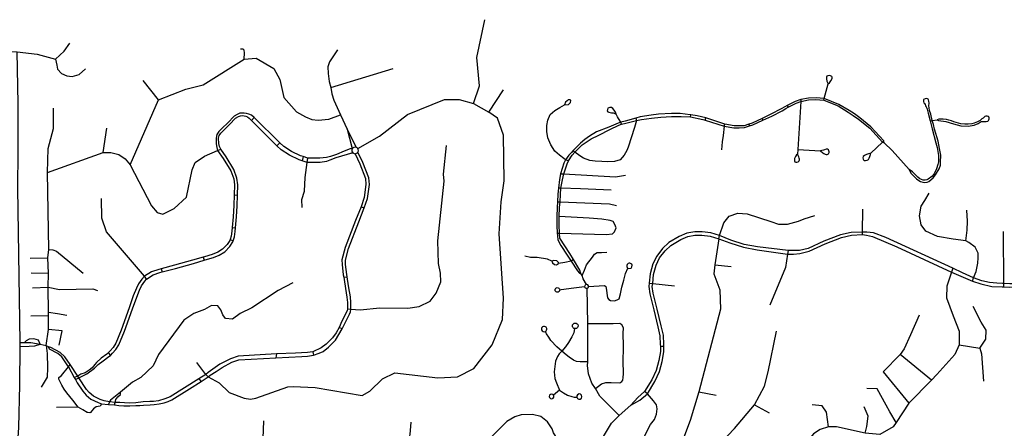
# Model space of a CAD drawing. Header units: millimetres. Extents: x 35 to 72953, y -43 to 70184.
# Tile 116 of 204: x 41073 to 44366, y 41944 to 43311. Entities that reach past the tile are written whole.
import ezdxf

# ---------------------------------------------------------------- set-up
doc = ezdxf.new("R2010")
doc.units = ezdxf.units.MM
doc.layers.add('roads_3', color=3, linetype='Continuous')

msp = doc.modelspace()

# ---------------------------------------------------------------- linework, layer by layer
at = {"layer": 'roads_3'}
for points in [[(42590.19, 43030.14), (42610.25, 43090.13), (42602, 43184.68), (42628.13, 43311.1)], [(40529.48, 43251.22), (40581.72, 43238.41), (40662.07, 43230.5), (40740.1, 43221.33), (40889.5, 43205.98), (41024.07, 43204.8), (41063.65, 43203.61), (41130.55, 43195.42), (41192.57, 43178.66), (41221.76, 43205.67), (41240.62, 43232.18)], [(41823.32, 43179.22), (41824.85, 43200), (41823.63, 43208.91), (41819.68, 43212.4), (41810.93, 43212.39)], [(42135.18, 43210.07), (42119.73, 43186.94), (42108.68, 43169.95), (42103.56, 43153.34), (42104.86, 43131.12), (42107.84, 43103.88), (42112.77, 43083.89), (42116.12, 43062.51), (42123.42, 43041.97), (42145.29, 42992.88), (42167.61, 42945.04)], [(41112.61, 40517.16), (41110.98, 40585.51), (41104.32, 40732.92), (41094.99, 41015.6), (41087.91, 41273.23), (41082.11, 41393.45), (41082.49, 41471.96), (41080.47, 41523.43), (41070.99, 41596.05), (41064.6, 41656.96), (41063.25, 41677.51), (41061.04, 41711.16), (41058.94, 41743.18), (41059.95, 41781), (41060.76, 41811.19), (41070.11, 41946.42), (41072.83, 42089.03), (41074.1, 42217.17), (41074.24, 42230.64), (41066.11, 42747.56), (41067.38, 42870.33), (41067.32, 43030.52), (41063.65, 43203.61)], [(41192.57, 43178.66), (41196.35, 43159.26), (41199.11, 43145.19), (41212.01, 43131.28), (41230.7, 43123.44), (41248.36, 43121.31), (41271.58, 43127.35), (41292.35, 43146.09)], [(41442.44, 42824.95), (41536.54, 43042.44), (41628.04, 43078.84), (41685.85, 43092.73), (41823.32, 43179.22), (41863.53, 43181.96), (41922.78, 43148.14), (41942.82, 43110.94), (41956.39, 43050.98), (41998.49, 43003.14), (42029.02, 42985.66), (42049.22, 42977.26), (42070.89, 42974.57), (42106.18, 42978.24), (42145.29, 42992.88)], [(42112.77, 43083.89), (42321.5, 43147.98)], [(43776.41, 43096.3), (43780.84, 43099.4), (43785.6, 43106.14), (43789.98, 43113.81), (43790.23, 43116.05), (43789.8, 43118.55), (43788.53, 43120.56), (43787.05, 43121.83), (43784.68, 43123.47), (43782.19, 43124.19), (43775.92, 43123.23), (43772.64, 43121.81), (43771.12, 43118.53), (43770.76, 43113.05), (43772.78, 43105.41), (43775.17, 43099.21), (43776.41, 43096.3)], [(41536.54, 43042.44), (41485.7, 43107.24)], [(43761.94, 43041.9), (43763.05, 43047.75), (43776.41, 43096.3)], [(42641.43, 43001.56), (42690.81, 43075.96)], [(43763.05, 43047.75), (43736.23, 43049.47), (43711.21, 43048.18), (43685.66, 43043.82)], [(43964.14, 42898.95), (43962.46, 42905.16), (43919.8, 42952.57), (43882.3, 42982.42), (43864.39, 42995.74), (43847.4, 43006.97), (43812.68, 43027.75), (43763.05, 43047.75)], [(44124.9, 42974.27), (44119.65, 42994.95), (44116.03, 43007.7), (44114.51, 43015.87), (44113.24, 43022.52), (44114.24, 43031.32), (44113.59, 43038.6), (44112.46, 43042.37), (44110.94, 43045.51), (44107.02, 43047.01), (44100.71, 43045.87), (44096.04, 43043.48), (44095.79, 43040.84), (44096.17, 43037.83), (44097.32, 43033.31), (44099.21, 43030.42), (44101.24, 43027.03), (44102.88, 43023.02), (44104.53, 43019.37), (44106.94, 43015.35), (44107.82, 43011.84), (44111, 42998.65), (44118.1, 42972.52)], [(41161, 42221.4), (41169.06, 42274.53), (41169.03, 42321.45), (41169.36, 42331.95), (41168.18, 42415.65), (41168.35, 42462.97), (41166.97, 42514.27), (41170.46, 42541.94), (41165.6, 42800.26), (41167.92, 42879.8), (41186.13, 42947.13), (41186.06, 43015.11)], [(42203.57, 42879.99), (42276.08, 42921.23), (42369.19, 42993.33), (42493.99, 43044.22), (42542.54, 43044.52), (42590.19, 43030.14), (42641.43, 43001.56)], [(42908.62, 42838.4), (42898.47, 42841.77), (42892.88, 42846.2), (42878.1, 42858.19), (42862.49, 42871.11), (42849.04, 42892.83), (42839.29, 42915.77), (42835.44, 42937.47), (42835.36, 42957.27), (42838.75, 42974.82), (42847.18, 42994.32), (42863.02, 43006.77), (42878.94, 43017.54), (42894.56, 43025.89)], [(42894.56, 43025.89), (42908.6, 43027.79), (42915.37, 43034.17), (42915.91, 43040.55), (42913.35, 43042.37), (42906.94, 43042.92), (42903.82, 43039.99), (42898.51, 43035.42), (42894.56, 43025.89)], [(43067.86, 42994.97), (43065.54, 43001.68), (43061.13, 43008.5), (43056.45, 43014.15), (43051.97, 43017.43), (43046.55, 43017.79), (43040.15, 43014.67), (43038.14, 43010.76), (43037.5, 43006.38), (43039.62, 43002.92), (43043.28, 43001.55), (43052.53, 42999.75), (43057.11, 42999.02), (43060.86, 42998.2), (43067.86, 42994.97)], [(43429.36, 42954.48), (43461.5, 42949.18), (43478.85, 42948.94), (43497.11, 42949.86), (43513.87, 42955.38), (43525.06, 42959.06), (43558.76, 42974.96), (43587.97, 42988.74), (43622.51, 43006.63), (43634.92, 43013.92), (43642.92, 43017.94), (43669.49, 43031.32), (43685.77, 43037.08)], [(43685.66, 43043.82), (43666.92, 43037.28), (43640.01, 43023.72), (43631.79, 43019.59), (43619.36, 43012.29), (43585.07, 42994.54), (43555.55, 42980.61), (43522.64, 42965.08), (43511.88, 42961.54), (43495.91, 42956.29), (43478.73, 42955.42), (43462.07, 42955.64), (43430.86, 42961.62)], [(43640.01, 43023.72), (43642.92, 43017.94)], [(43685.66, 43043.82), (43685.77, 43037.08), (43674.92, 42877.05), (43673.71, 42861.56), (43670.99, 42858.97), (43667.63, 42853.16), (43665.68, 42849.03), (43664.26, 42846.21), (43664.14, 42842.07), (43664.53, 42838.72), (43665.83, 42835.5), (43668.55, 42834.47), (43672.18, 42834.22), (43676.45, 42835.14), (43679.56, 42838.49), (43680.72, 42842.23), (43680.72, 42844.68), (43679.93, 42847.51), (43678.24, 42851.77), (43676.42, 42856.53), (43673.71, 42861.56)], [(43685.77, 43037.08), (43710.52, 43042.62), (43736.03, 43043.69), (43761.94, 43041.9)], [(43761.94, 43041.9), (43809.98, 43022.4), (43844.19, 43001.92), (43860.93, 42990.86), (43878.62, 42977.69), (43915.66, 42948.22), (43957.98, 42901.17), (43964.14, 42898.95)], [(41694.79, 42123.67), (41702.93, 42115.9), (41740.18, 42096.07), (41773.6, 42063.91), (41823.53, 42044.44), (41844.19, 42041.14), (41862.34, 42044.26), (41969.18, 42082.08), (41987.52, 42083.76), (42061.39, 42079.9), (42217.98, 42053.81), (42243.91, 42068.11), (42285.63, 42109.18), (42327.24, 42129.48), (42471.11, 42112.58), (42536.83, 42115.99), (42591.32, 42144.17), (42652.77, 42223.48), (42687.32, 42308.11), (42691.16, 42378.92), (42676.28, 42594.55), (42682.84, 42701.82), (42692.6, 42771.46), (42690.62, 42925.02), (42670.64, 42981.28), (42641.43, 43001.56)], [(41856.28, 42984.12), (41847.56, 42991.07), (41838.97, 42995.08), (41831.59, 42996.81), (41823.55, 42998.2), (41817.17, 42998.79), (41808.59, 42998.04), (41799.93, 42994.16), (41789.38, 42987.83), (41768.41, 42966.1), (41750.08, 42948.07), (41738.52, 42936.93), (41732, 42926.35), (41729.5, 42915.15), (41729.9, 42896.02), (41731.42, 42883.63), (41734.14, 42873.52)], [(41745.11, 42877.39), (41741.03, 42886.48), (41738.39, 42896.61), (41738.02, 42914.3), (41740, 42923.13), (41745.21, 42931.59), (41756.04, 42942.04), (41774.46, 42960.16), (41794.73, 42981.15), (41803.88, 42986.65), (41810.77, 42989.74), (41817.15, 42990.3), (41823.49, 42989.36), (41828.79, 42988.16), (41834.78, 42985.57), (41839.77, 42981.84), (41847.98, 42973.97)], [(41856.28, 42984.12), (41847.98, 42973.97)], [(42184.86, 42879.78), (42181.96, 42879.61), (42178.19, 42878.6), (42158.36, 42870.67), (42132.42, 42860.02), (42111.63, 42853.28), (42098.84, 42850.25), (42076.62, 42847.87), (42061.42, 42847.82), (42036.11, 42847.65), (42020.84, 42852.8), (42012.36, 42855.66), (41981.81, 42869.88), (41956.14, 42886.87), (41943.13, 42899.36), (41856.28, 42984.12)], [(43133.25, 42982.01), (43135.78, 42973.91), (43129.22, 42949.81), (43107.44, 42884.61), (43103.22, 42873.01), (43094.81, 42857.69), (43080.92, 42842.44), (43062.04, 42836.93), (43039.88, 42835.8), (43019.41, 42836.95), (42997.76, 42837.52), (42979.47, 42840.45), (42957.95, 42848.19), (42945.93, 42855.97), (42929.27, 42867.66), (42922.48, 42872.25)], [(43133.25, 42982.01), (43098.08, 42971.36), (43082.89, 42967.67), (43073.85, 42964.83), (43042.85, 42951.7), (43002.44, 42935.62), (42978.73, 42921.5), (42963.41, 42909.99), (42948.7, 42898.37), (42935.6, 42886.17), (42922.48, 42872.25)], [(43086.01, 42961.03), (43082.89, 42967.67), (43075.79, 42980.8), (43072.22, 42986.54), (43067.86, 42994.97)], [(43430.86, 42961.62), (43367.7, 42982.92), (43338.37, 42988.9), (43317.41, 42992.44), (43315.44, 42992.78), (43281.9, 42996.69), (43252.57, 42997.18), (43208.8, 42995.01), (43184.75, 42991.86), (43148.1, 42985.55), (43133.25, 42982.01)], [(43135.78, 42973.91), (43151.87, 42976.9), (43185.94, 42981.96), (43217.33, 42985.09), (43253.01, 42987.23), (43284.86, 42987.5), (43315.79, 42985.53), (43357.37, 42976.66), (43365.42, 42974.48), (43429.36, 42954.48)], [(43315.79, 42985.53), (43317.41, 42992.44)], [(43365.42, 42974.48), (43367.7, 42982.92)], [(43555.55, 42980.61), (43558.76, 42974.96)], [(44314.05, 42985.86), (44312.98, 42986.58), (44311.55, 42987.29), (44308.33, 42988.17), (44304.23, 42987.72), (44301.02, 42986.74), (44298.43, 42984.95), (44295.31, 42981.67), (44290.94, 42979.17), (44284.7, 42974.1), (44276.05, 42969.03), (44265.52, 42964.57), (44257.57, 42962.43), (44245.35, 42960.98), (44233.57, 42960.97), (44220.8, 42962.47), (44212.94, 42964.32), (44197.49, 42969.63), (44189.28, 42972.9), (44180.17, 42975.3), (44173.02, 42977.42), (44161.69, 42977.67), (44146.69, 42978.27), (44141.11, 42975.72)], [(44141.11, 42975.72), (44146.25, 42974.28), (44169.98, 42970.54), (44195.99, 42962.97), (44220.58, 42955.66), (44245.31, 42954.72), (44265.13, 42957.75), (44278.43, 42963.79), (44288.99, 42969.93), (44305.49, 42970.85), (44310.94, 42971.91), (44313, 42973.96), (44314.24, 42976.36), (44315.04, 42979.55), (44315.04, 42982.93), (44314.05, 42985.86)], [(41351.79, 42866.6), (41364.39, 42948.47)], [(42186.4, 42865.86), (42184.3, 42865.3), (42182.81, 42864.9), (42186.4, 42865.86), (42129.51, 42848.7), (42110.28, 42841.36), (42099.29, 42836.49), (42077.43, 42833.44), (42061.61, 42833.38), (42033.76, 42833.21), (42017.5, 42838.69), (42006.95, 42842.24), (41974.68, 42857.27), (41947.02, 42875.58), (41933.01, 42889.02), (41847.98, 42973.97)], [(42929.27, 42867.66), (42954.04, 42892.54), (42984.52, 42912.45), (43009.19, 42924.74), (43046.89, 42943.79), (43076.38, 42958.31), (43086.01, 42961.03), (43099.95, 42964.64), (43135.78, 42973.91)], [(43429.36, 42954.48), (43425.32, 42923.54), (43422.21, 42902.21), (43419.71, 42875.68)], [(43429.36, 42954.48), (43430.86, 42961.62)], [(43511.88, 42961.54), (43513.87, 42955.38)], [(44047.25, 42809.99), (44053.33, 42797.7), (44072.52, 42778.27), (44079.62, 42772.73), (44085.9, 42769.37), (44093, 42767.49), (44100.33, 42766.73), (44108, 42767.42), (44113.8, 42769.84), (44127.62, 42782.36), (44135.55, 42792.33), (44148.02, 42812.33), (44152.31, 42824.34), (44153.03, 42834.73), (44153.15, 42857.76), (44149.68, 42879.78), (44144.25, 42904.12), (44132.95, 42944.85), (44128.88, 42960.38), (44124.9, 42974.27)], [(44118.1, 42972.52), (44120.99, 42959), (44124.59, 42946.18), (44137.02, 42899.49), (44141.37, 42883.05), (44146.06, 42857.04), (44145.36, 42835.49), (44143.77, 42826.95), (44139.37, 42812.5), (44131.04, 42795.48), (44123.59, 42786.12), (44111.06, 42777.01), (44106.39, 42775.02), (44100.99, 42773.91), (44094.62, 42774.58), (44088.56, 42776.18), (44083.27, 42779.01), (44076.72, 42783.96), (44058.59, 42802.24), (44047.25, 42809.99)], [(44118.1, 42972.52), (44124.9, 42974.27), (44141.11, 42975.72)], [(42199.22, 42883.84), (42167.61, 42945.04)], [(42167.61, 42945.04), (42183.71, 42884.12), (42185.34, 42880.45)], [(41933.01, 42889.02), (41943.13, 42899.36)], [(42168.87, 42343.15), (42180.27, 42342.46), (42210.9, 42339.84), (42277.44, 42347.04), (42370.36, 42346.03), (42408.9, 42350.88), (42445.66, 42368.79), (42465.34, 42395.84), (42481.06, 42433.76), (42480.6, 42463.4), (42473.55, 42494.78), (42471.28, 42570.62), (42492.51, 42771.12), (42489.85, 42794.22), (42500.25, 42890.12)], [(42191.37, 42863.08), (42195.02, 42862.75), (42199.21, 42863.89), (42202.01, 42865.87), (42203.64, 42867.84), (42205.28, 42872.16), (42205.07, 42876.61), (42203.57, 42879.99), (42201.51, 42882.32), (42199.22, 42883.84), (42194.87, 42884.99), (42189.78, 42883.94), (42186.21, 42881.68), (42185.34, 42880.45), (42184.86, 42879.78), (42184.15, 42878.81), (42183.2, 42875.98), (42183.07, 42872.63), (42184.28, 42868.68), (42186.4, 42865.86), (42191.37, 42863.08)], [(43962.46, 42905.16), (43957.98, 42901.17), (43919.12, 42864.9)], [(43964.14, 42898.95), (43990.6, 42873.86), (44047.25, 42809.99)], [(41165.6, 42800.26), (41351.79, 42866.6), (41377.57, 42866.33), (41403.72, 42860), (41424.92, 42845.11), (41442.44, 42824.95), (41512.98, 42688.27), (41532.24, 42666.33), (41551.3, 42660.49), (41589.54, 42678.9), (41630.02, 42717.69), (41649.34, 42809.04), (41659.39, 42833.16), (41690.91, 42853.9), (41734.14, 42873.52), (41745.11, 42877.39)], [(41734.14, 42873.52), (41753.46, 42846.68), (41778.63, 42805.34), (41788.56, 42778.41), (41791.47, 42758.5), (41789.73, 42724.69), (41788.58, 42689), (41787.02, 42651.63), (41783.72, 42615.34), (41782.67, 42603.78), (41779.93, 42586.64), (41776.24, 42575.28), (41775.39, 42572.71), (41766.44, 42558.58), (41751.43, 42543.2), (41735.22, 42532.99), (41716.83, 42525.55), (41690.31, 42517.75), (41685.79, 42516.45), (41650.47, 42506.3), (41590.54, 42489.47), (41545.57, 42477.66), (41537.53, 42475.55), (41513.79, 42467.22), (41489.8, 42453.04)], [(41497.04, 42443.34), (41518.45, 42457.23), (41540.77, 42465.07), (41548.91, 42467.21), (41593.44, 42478.89), (41653.51, 42495.77), (41689.82, 42506.21), (41693.39, 42507.23), (41720.48, 42515.2), (41740.26, 42523.21), (41758.42, 42534.64), (41775.13, 42551.77), (41785.44, 42568.03), (41786.54, 42571.4), (41790.67, 42584.08), (41793.6, 42602.43), (41794.73, 42614.91), (41798.01, 42650.92), (41799.57, 42688.59), (41800.73, 42724.21), (41802.51, 42759.01), (41799.29, 42781.12), (41788.6, 42810.12), (41762.67, 42852.69), (41745.11, 42877.39)], [(42017.01, 42682.2), (42016.54, 42709.21), (42025.7, 42737.12), (42027.12, 42783.23), (42033.76, 42833.21), (42036.11, 42847.65)], [(42020.84, 42852.8), (42017.5, 42838.69)], [(42195.02, 42862.75), (42209.78, 42828.61), (42229.37, 42779.64), (42230.65, 42759.51), (42224.48, 42715.79), (42214.26, 42685.38), (42195.9, 42639.36), (42161.42, 42548.43), (42150.35, 42507.22), (42150.96, 42491.38), (42154.94, 42456.98), (42156.39, 42449.06), (42157.78, 42441.45), (42161.95, 42411.91), (42167.24, 42382.74), (42168.58, 42364.61), (42168.87, 42343.15)], [(42180.27, 42342.46), (42180.08, 42365.1), (42178.68, 42384.19), (42173.31, 42413.73), (42169.14, 42443.27), (42167.79, 42450.67), (42166.33, 42458.65), (42162.44, 42492.26), (42161.91, 42505.92), (42172.39, 42544.92), (42206.62, 42635.21), (42225.07, 42681.44), (42235.72, 42713.17), (42242.21, 42759.07), (42240.74, 42782.19), (42220.19, 42833.53), (42203.64, 42867.84)], [(42922.48, 42872.25), (42918.2, 42866.85), (42909.67, 42858.07), (42898.47, 42841.77), (42893.1, 42831.08), (42881.42, 42795.76), (42877.65, 42776.76), (42874.36, 42747.45), (42872.76, 42726.92), (42871.79, 42702.06), (42870.25, 42682.76), (42868.93, 42652.13), (42869.13, 42622.91), (42870.15, 42596.33)], [(42878.14, 42596.88), (42877.44, 42623.05), (42877.25, 42651.96), (42878.55, 42682.18), (42880.09, 42701.5), (42881.06, 42726.36), (42882.77, 42747.22), (42888.24, 42774.65), (42892.27, 42794.82), (42903.97, 42828.32), (42908.62, 42838.4), (42920.55, 42858.08), (42929.27, 42867.66)], [(43674.92, 42877.05), (43751.2, 42871.77)], [(43751.2, 42871.77), (43759.18, 42865.5), (43762.81, 42863.45), (43766.7, 42861.64), (43770.32, 42860.36), (43773.96, 42860.5), (43777.71, 42861.91), (43779.51, 42863.98), (43780.42, 42867.08), (43780.42, 42869.01), (43779.12, 42872.36), (43777.95, 42875.06), (43775, 42877.64), (43772.49, 42877.93), (43770.17, 42877.63), (43764.36, 42875.79), (43760.86, 42874.78), (43755.54, 42872.85), (43751.2, 42871.77)], [(43919.12, 42864.9), (43911.79, 42862.73), (43904.47, 42860.23), (43898.23, 42856.67), (43893.6, 42852.93), (43892.71, 42849.02), (43893.43, 42844.58), (43894.86, 42841.92), (43896.82, 42839.61), (43901.82, 42839.79), (43907.36, 42840.68), (43911.46, 42843.36), (43913.59, 42847.63), (43916.09, 42853.31), (43918.05, 42859.71), (43919.12, 42864.9)], [(42881.42, 42795.76), (42892.27, 42794.82), (43065.16, 42785.79), (43098.66, 42790.48)], [(41789.73, 42724.69), (41800.73, 42724.21)], [(43051.21, 42740.08), (42947.99, 42744.83), (42882.77, 42747.22), (42874.36, 42747.45)], [(44259.22, 42436.41), (44262.95, 42447.61), (44271.58, 42467.99), (44277.53, 42496.86), (44278.75, 42514.73), (44278, 42529.53), (44268.66, 42550.41), (44247.77, 42565.83), (44237.59, 42570.6), (44194.84, 42576.14), (44142.98, 42585.89), (44103.67, 42603.03), (44087.62, 42624.82), (44082.45, 42654.31), (44088.12, 42686.72), (44100.58, 42705.85), (44115.17, 42730.82)], [(41497.04, 42443.34), (41489.8, 42453.04), (41362.38, 42601.23), (41347.08, 42646.81), (41346.7, 42712.45)], [(42214.26, 42685.38), (42225.07, 42681.44)], [(42871.79, 42702.06), (42880.09, 42701.5), (43045.62, 42694.54), (43068.75, 42689.72)], [(42870.15, 42596.33), (42878.14, 42596.88), (43033.83, 42592.58), (43055.13, 42594.93), (43062.35, 42600.98), (43067.2, 42614.82), (43063.72, 42625.44), (43057.29, 42635.59), (43047.24, 42639.54), (43020.09, 42643.26), (42977.25, 42647), (42877.25, 42651.96)], [(43411.2, 42577.35), (43413.73, 42588.53), (43428.08, 42631.17), (43445.65, 42653.25), (43474.61, 42663.68), (43505.54, 42661.33), (43584.74, 42635.78), (43611.2, 42626.89), (43640.26, 42626.65), (43677.16, 42637.13), (43696.39, 42644.85), (43732.14, 42656.19)], [(43891.32, 42591.72), (43891.47, 42600.52), (43892.72, 42676.62)], [(44237.59, 42570.6), (44241.9, 42606.76), (44242.8, 42636.7), (44240.49, 42673.6)], [(41783.72, 42615.34), (41794.73, 42614.91)], [(42870.15, 42596.33), (42871.36, 42588.14), (42872.62, 42574.66), (42882.5, 42555.04), (42904.15, 42523.08), (42917.45, 42503.33)], [(42924.83, 42509.15), (42912.7, 42528.87), (42879.67, 42579.49), (42878.14, 42596.88)], [(43413.73, 42588.53), (43384.4, 42598.19), (43355.54, 42601.55), (43331.1, 42600.86), (43304.48, 42597.21), (43278.2, 42585.61), (43243.31, 42564.97), (43222.58, 42545.25), (43203.36, 42520.13), (43190.3, 42494.02), (43180.87, 42460.71), (43178.34, 42429.06), (43177.04, 42417.74), (43180.21, 42394.07), (43193.47, 42339.9), (43206.96, 42283.75), (43214.19, 42253.37), (43215.32, 42224.05), (43215.53, 42216.95), (43216.01, 42200.22), (43210.41, 42170.26), (43201.57, 42137.61), (43186.93, 42106.19), (43162.96, 42066.51)], [(43172.38, 42058.79), (43197.13, 42100.88), (43212.43, 42133.68), (43221.65, 42167.72), (43227.55, 42199.32), (43227.04, 42217.08), (43226.82, 42224.68), (43225.64, 42254.92), (43218.15, 42286.4), (43204.66, 42342.58), (43191.54, 42396.19), (43188.64, 42417.84), (43189.79, 42427.96), (43192.25, 42458.69), (43201.09, 42489.89), (43213.17, 42514.06), (43231.18, 42537.6), (43250.31, 42555.79), (43283.49, 42575.42), (43307.38, 42585.97), (43331.11, 42589.92), (43354.74, 42589.98), (43381.85, 42586.7), (43411.2, 42577.35)], [(43643.2, 42538.81), (43540.78, 42550.5), (43495.55, 42559.1), (43450.88, 42573.01), (43413.73, 42588.53)], [(43640.81, 42526.61), (43661.07, 42526.87), (43681.84, 42529.12), (43713.26, 42536.49), (43766.24, 42561.2), (43821.19, 42582.56), (43854.6, 42589.62), (43891.32, 42591.72)], [(43891.47, 42600.52), (43853.34, 42599.02), (43818.46, 42591.65), (43762.49, 42569.9), (43710.11, 42545.47), (43680.44, 42538.52), (43660.68, 42538.19), (43643.2, 42538.81)], [(43891.32, 42591.72), (43904.88, 42589.84), (43925.26, 42585.89), (44006.16, 42551.47), (44189.67, 42466.24)], [(44193.41, 42479.83), (43970.13, 42582.09), (43928.91, 42597.35), (43906.32, 42600.42), (43891.47, 42600.52)], [(44362.19, 42602.5), (44363.49, 42428.35), (44363.57, 42417.37)], [(41776.24, 42575.28), (41786.54, 42571.4)], [(43411.2, 42577.35), (43397.18, 42490.33), (43393.81, 42461.02), (43414.65, 42407.55), (43417.13, 42342.1), (43344.05, 42065.9), (43314.94, 41969.86), (43276.46, 41866.35)], [(43411.2, 42577.35), (43447.82, 42564.04), (43493.24, 42549.91), (43539.2, 42541.16), (43640.81, 42526.61)], [(41170.46, 42541.94), (41183.76, 42541.07), (41195.3, 42536.58), (41285.15, 42463.01)], [(42852.51, 42502.99), (42837.64, 42510.09), (42803.61, 42515.5), (42781.04, 42515.58), (42762.56, 42519.41)], [(42954.51, 42455.35), (42961.81, 42472.51), (42968.5, 42491.15), (42988.79, 42516.58), (42995.19, 42526.8), (43004.39, 42532.47), (43019.12, 42531.78), (43036.52, 42533.18)], [(43643.2, 42538.81), (43640.81, 42526.61), (43633.66, 42481.37), (43581.58, 42355.62)], [(41107.67, 42513.11), (41166.97, 42514.27)], [(41685.79, 42516.45), (41689.82, 42506.21)], [(42875.26, 42495.25), (42874.41, 42498.49), (42869.68, 42504.3), (42858.68, 42505.72), (42852.51, 42502.99)], [(42852.51, 42502.99), (42855.11, 42497.51), (42861.41, 42491.87), (42868.51, 42490.59), (42875.26, 42495.25)], [(42924.83, 42509.15), (42917.45, 42503.33), (42896.44, 42498.24), (42875.26, 42495.25)], [(42917.45, 42503.33), (42938.54, 42470.35), (42945.41, 42463.27), (42949.39, 42461.24)], [(42949.39, 42461.24), (42946.42, 42473.25), (42924.83, 42509.15)], [(43106.7, 42479.83), (43109.99, 42478.32), (43117.81, 42480.07), (43120.55, 42483.67), (43120.99, 42489.36), (43119.58, 42492.46), (43115.99, 42495.45), (43113.43, 42496.22), (43110.84, 42496.23), (43107.5, 42495.09), (43104.38, 42492.11), (43103.05, 42488.67), (43103.15, 42485.19), (43104.39, 42482.26), (43106.7, 42479.83)], [(43397.18, 42490.33), (43452.28, 42485.65)], [(41111, 42464.03), (41168.35, 42462.97)], [(41489.8, 42453.04), (41481.15, 42442.91), (41469.85, 42426.73), (41463.55, 42412.64), (41452.66, 42386.79), (41439.23, 42347.26), (41412.36, 42272.23), (41394.2, 42228.18), (41385, 42213.73), (41375.52, 42202.5), (41368.15, 42196.28), (41363.93, 42192.22), (41344.84, 42178.16), (41329.67, 42164.4), (41323.37, 42157.12), (41314.91, 42146.63), (41304.96, 42138.04), (41291.4, 42129.86), (41277.33, 42124.65), (41267.32, 42118.59)], [(41545.57, 42477.66), (41548.91, 42467.21)], [(42954.51, 42455.35), (42949.39, 42461.24)], [(42968.13, 42425.03), (42957.85, 42444.21), (42954.51, 42455.35)], [(43028.93, 42421.73), (43032.97, 42418.07), (43035.17, 42406.35), (43036.44, 42395.97), (43038.63, 42380.85), (43043.43, 42375.18), (43048.88, 42371.07), (43061.7, 42370.44), (43071.15, 42373.8), (43077.62, 42377.55), (43082.13, 42393.66), (43086.25, 42416.26), (43093.16, 42439.08), (43098.96, 42461.58), (43106.7, 42479.83)], [(44193.41, 42479.83), (44189.67, 42466.24), (44173.47, 42419.59), (44172.65, 42379.84), (44194.62, 42319.82), (44215.13, 42268.37), (44215.12, 42222.65), (44200.34, 42190.22), (44140.57, 42123.66), (44121.94, 42104.67), (44046.99, 42027.39), (44004.13, 41962.7), (43994.53, 41948.2), (43949.7, 41923.15), (43900.28, 41927.86), (43804.99, 41948.82), (43777.58, 41948.39), (43750.35, 41940.14), (43727.83, 41925.31), (43706.44, 41898.75), (43692.72, 41867.42), (43684.07, 41828.93), (43668.98, 41780.57), (43653.77, 41740.03)], [(44189.67, 42466.24), (44259.22, 42436.41)], [(44262.95, 42447.61), (44226.05, 42464.32), (44193.41, 42479.83)], [(41270.92, 42112.92), (41297.38, 42125.9), (41323.24, 42145.4), (41335.09, 42156.72), (41351.5, 42169.43), (41370.89, 42183.72), (41376.07, 42187.78), (41383.43, 42194.85), (41393.91, 42207.24), (41404.02, 42223.14), (41422.64, 42268.3), (41449.58, 42343.52), (41463.94, 42382.99), (41473.34, 42406), (41480.38, 42420.07), (41491.17, 42435.93), (41497.04, 42443.34)], [(41986.35, 42430.05), (41937.45, 42404.73), (41849.56, 42346.69), (41809.94, 42327.54), (41783.96, 42308.41), (41760.41, 42311.47), (41752.34, 42323.17), (41744.9, 42340.42), (41735.6, 42353.35), (41714.53, 42354.56), (41690.39, 42340.98), (41654.48, 42327.99), (41621.69, 42305.77), (41536.33, 42190.42), (41519.18, 42152.92), (41477.21, 42114.17), (41449.94, 42097.79), (41409.7, 42065.14), (41376.71, 42038.37), (41372.49, 42032.43)], [(42156.39, 42449.06), (42167.79, 42450.67)], [(42970.11, 42424.94), (42968.13, 42425.03), (42965.63, 42424.23), (42964.27, 42423.22), (42962.76, 42420.98), (42962.3, 42418.02), (42963.08, 42415.4), (42964.19, 42413.93), (42966.97, 42412.27), (42970.43, 42412.2), (42973.95, 42414.43), (42974.67, 42415.52), (42975.41, 42418.41), (42974.97, 42420.88), (42973.2, 42423.42), (42972.12, 42424.19), (42970.11, 42424.94)], [(42975.41, 42418.41), (43028.93, 42421.73)], [(43178.34, 42429.06), (43189.79, 42427.96), (43262.53, 42420.1)], [(44259.22, 42436.41), (44287.28, 42426.7), (44323.7, 42418.38), (44359.2, 42417.57), (44363.57, 42417.37), (44384.23, 42416.48), (44467.16, 42416.67), (44506.8, 42417.5), (44557.61, 42415.19)], [(44557.61, 42415.19), (44536.07, 42421.98), (44513.93, 42425.5), (44467.27, 42427.62), (44384.45, 42427.43), (44363.49, 42428.35), (44359.55, 42428.51), (44341.28, 42429.54), (44316.67, 42431.78), (44290.33, 42437.25), (44262.95, 42447.61)], [(41115.87, 42414.29), (41168.18, 42415.65), (41206.03, 42408.7), (41317.3, 42410.38), (41332.25, 42404.75)], [(42878.77, 42407.41), (42878.58, 42405.14), (42878.13, 42403.82), (42876.8, 42401.79), (42873.83, 42399.76), (42869.52, 42399.4), (42866.57, 42400.68), (42864.95, 42402.24), (42863.89, 42404.11), (42863.42, 42405.84), (42863.37, 42407.52), (42863.65, 42409.03), (42864.21, 42410.46), (42865.4, 42412.15), (42867.92, 42413.95), (42870.78, 42414.61), (42873.96, 42414.06), (42876.1, 42412.75), (42878, 42410.31), (42878.77, 42407.41)], [(42878.77, 42407.41), (42883.93, 42407.69), (42926.44, 42414.02), (42962.3, 42418.02)], [(43077.61, 41986.85), (43048.75, 42015.1), (43013.46, 42051.64), (42998.86, 42076.49), (42985.89, 42094.84), (42974.87, 42126.18), (42972.26, 42153.37), (42972.95, 42166.17), (42973.14, 42262.93), (42973.32, 42293.81), (42970.43, 42412.2)], [(41109.83, 42320.34), (41169.03, 42321.45)], [(41169.36, 42331.95), (41198.88, 42327.83), (41229.78, 42322.42)], [(42168.87, 42343.15), (42167.46, 42336.34), (42150.56, 42302.14), (42141.61, 42281.29)], [(42151.59, 42276.82), (42168.35, 42310.05), (42175.31, 42325.33), (42179.01, 42333.94), (42180.27, 42342.46)], [(44081.09, 42322.67), (44051.82, 42256.55), (44030.8, 42209.55), (44017.44, 42190.89), (43961.12, 42132.75)], [(44215.12, 42222.65), (44284.06, 42212.32), (44304.38, 42242.46), (44304.78, 42272.12), (44288.66, 42299.2), (44261.57, 42351.63)], [(42928.62, 42277.41), (42926.51, 42278.16), (42924.12, 42279.87), (42922.63, 42281.73), (42921.75, 42283.62), (42921.26, 42286.88), (42922.11, 42290.55), (42924.64, 42293.87), (42927.17, 42295.4), (42930.5, 42296.09), (42933.76, 42295.62), (42937.29, 42293.52), (42939.34, 42290.72), (42940.27, 42287.06), (42939.86, 42283.84), (42938.85, 42281.63), (42937.29, 42279.74), (42935.22, 42278.27), (42932.91, 42277.42), (42928.62, 42277.41)], [(42998.86, 42076.49), (43018.19, 42092.46), (43032.95, 42097.37), (43051.16, 42097.36), (43079.53, 42096.09), (43087.12, 42100.23), (43090.06, 42104.87), (43091.27, 42113.7), (43092.2, 42126.12), (43090.77, 42169.3), (43091.28, 42182.6), (43091.91, 42198.73), (43091.88, 42234.17), (43091.55, 42246.26), (43091.33, 42260.76), (43092.06, 42280.2), (43086.94, 42289.79), (43079.68, 42294.17), (43057.58, 42293.42), (42973.32, 42293.81)], [(41204.95, 42221.5), (41214.31, 42269.91), (41169.06, 42274.53)], [(42141.61, 42281.29), (42131.51, 42263.53), (42118.64, 42246.98), (42097.27, 42225.14), (42080.66, 42212.51), (42052.85, 42200.04)], [(42055.81, 42188.89), (42073.7, 42195.44), (42087.37, 42201.31), (42105.92, 42215.43), (42128.46, 42238.47), (42139.91, 42258.16), (42151.59, 42276.82)], [(42151.59, 42276.82), (42141.61, 42281.29)], [(42831.09, 42268.13), (42833.19, 42269.74), (42834.6, 42271.61), (42835.69, 42274.97), (42835.54, 42277.99), (42833.76, 42281.64), (42831.29, 42283.78), (42827.91, 42284.94), (42824.66, 42284.79), (42821.31, 42283.26), (42818.96, 42280.7), (42817.74, 42277.31), (42818.2, 42272.9), (42820.02, 42269.92), (42823.81, 42267.48), (42827.76, 42267.07), (42831.09, 42268.13)], [(42972.95, 42166.17), (42947.58, 42166.29), (42934.93, 42167.73), (42924.86, 42171.91), (42910.75, 42181.56), (42900.48, 42190.12), (42885.41, 42201.79), (42868.94, 42215.96), (42848.89, 42237.87), (42842.16, 42249.11), (42834.91, 42259.35), (42831.09, 42268.13)], [(42928.62, 42277.41), (42925.99, 42263.46), (42919.09, 42249.61), (42908.25, 42231.02), (42897.81, 42216.6), (42885.41, 42201.79), (42877.07, 42192.86), (42871.69, 42183.57), (42867.83, 42176.24), (42865, 42167.94), (42860.09, 42132.38), (42863.06, 42109.96), (42867.96, 42095.61), (42877.81, 42071.59), (42891.18, 42062), (42904.62, 42054.91), (42919.56, 42050.04), (42926.75, 42048.51), (42935.87, 42047.57)], [(43347.27, 41635.49), (43345.92, 41642.77), (43345.46, 41701.98), (43342.57, 41748.04), (43345.9, 41767.94), (43367.48, 41818.94), (43390.47, 41862.42), (43417.63, 41895.39), (43463.52, 41943.43), (43530.05, 42021.89), (43564.21, 42084.23), (43576.55, 42133.04), (43603.7, 42268.81)], [(41074.1, 42217.17), (41103.95, 42218.62), (41122.69, 42220.23), (41141.43, 42225.02)], [(41074.24, 42230.64), (41088.24, 42230.73), (41109.74, 42230.87), (41141.43, 42225.02), (41161, 42221.4)], [(41141.43, 42225.02), (41135, 42238.37), (41119.99, 42243.15), (41104.1, 42242.42), (41094.11, 42236.37), (41088.24, 42230.73)], [(41161, 42221.4), (41164.83, 42194.17), (41165.41, 42146.46), (41164.28, 42114.61), (41144.09, 42081.89)], [(41161, 42221.4), (41168.78, 42215.91)], [(41235.64, 42149.39), (41213.53, 42183.25), (41199.8, 42194.08), (41172.09, 42208.62), (41168.78, 42215.91)], [(41241.59, 42157.07), (41223.71, 42183.1), (41208.06, 42197.86), (41176.64, 42214.41), (41168.78, 42215.91)], [(41368.15, 42196.28), (41376.07, 42187.78)], [(41931.33, 42192.41), (41803.69, 42184.66), (41777.49, 42176.62), (41742.52, 42157.94), (41703.32, 42130.23), (41694.79, 42123.67)], [(41931.33, 42192.41), (41929.46, 42179.7)], [(41929.46, 42179.7), (42015.75, 42184.5), (42035, 42184.87), (42055.81, 42188.89)], [(42052.85, 42200.04), (42035.51, 42197.17), (41994.68, 42195.72), (41931.33, 42192.41)], [(42052.85, 42200.04), (42055.81, 42188.89)], [(43227.04, 42217.08), (43215.53, 42216.95)], [(44121.94, 42104.67), (44017.44, 42190.89)], [(44284.06, 42212.32), (44289.74, 42193.15), (44296.34, 42101.69)], [(41235.64, 42149.39), (41241.59, 42157.07)], [(41267.32, 42118.59), (41241.59, 42157.07)], [(41694.79, 42123.67), (41664.94, 42163.73)], [(41702.93, 42115.9), (41710.2, 42121.45), (41729.76, 42133.93), (41749.43, 42147.39), (41782.14, 42165.54), (41805.86, 42172.82), (41929.46, 42179.7)], [(41346.56, 42025.51), (41341.55, 42017.56), (41328, 42015.54), (41319.76, 42009.33), (41314.09, 42002.5), (41309.61, 41996.93), (41307.15, 41995.29), (41300.91, 41996.47), (41298.24, 41996.79), (41283.32, 42005.84), (41268.31, 42015.03), (41250.45, 42038.15), (41229.97, 42061.99), (41221.04, 42075.17), (41213.5, 42087.76), (41203.03, 42107.91), (41203.95, 42113.26), (41211.85, 42120.11), (41235.64, 42149.39)], [(41235.64, 42149.39), (41255.06, 42113.6), (41259, 42107.24)], [(41694.79, 42123.67), (41672.14, 42109.54), (41575.88, 42049.55), (41558.07, 42042.46), (41536.45, 42035.98), (41519.74, 42033.39), (41507.44, 42033.12), (41486.08, 42031.95), (41460.87, 42029.54), (41440.41, 42028.22), (41422.79, 42029.12), (41407.89, 42029.74), (41400.32, 42029.97), (41392.34, 42030.41)], [(43961.12, 42132.75), (44046.99, 42027.39)], [(41267.32, 42118.59), (41255.06, 42113.6)], [(41259, 42107.24), (41270.92, 42112.92)], [(41259, 42107.24), (41264.37, 42096.28), (41283.79, 42068.48), (41295.2, 42054.73), (41310.3, 42041.3), (41335.35, 42029.8), (41340.25, 42027.73), (41346.56, 42025.51), (41370.03, 42023.9)], [(41270.92, 42112.92), (41267.32, 42118.59)], [(41372.49, 42032.43), (41354.63, 42035.47), (41341.9, 42039.97), (41319.48, 42051.66), (41304.66, 42063.9), (41296.09, 42073.76), (41270.92, 42112.92)], [(41389.67, 42022.02), (41404.41, 42020), (41420.73, 42018.78), (41440.4, 42019.28), (41461.44, 42019.6), (41474.52, 42020), (41487.2, 42021.42), (41508.45, 42022.64), (41522.01, 42023.12), (41539.26, 42025.49), (41555.28, 42029.25), (41569.47, 42033.14), (41581.61, 42038.69), (41640.02, 42075.37), (41679.3, 42100.68), (41702.93, 42115.9)], [(41672.14, 42109.54), (41679.3, 42100.68)], [(41392.34, 42030.41), (41394.42, 42040.07), (41400.45, 42049.01), (41410.15, 42057.04), (41409.7, 42065.14)], [(42857.83, 42054.91), (42855.98, 42056.74), (42851.14, 42058.19), (42847.83, 42057.35), (42844.9, 42054.79), (42843.51, 42050.71), (42844.53, 42046.45), (42847.99, 42043.25), (42853.05, 42042.66), (42857.08, 42044.88), (42858.82, 42047.64), (42859.23, 42051.41), (42857.83, 42054.91)], [(42877.81, 42071.59), (42857.83, 42054.91)], [(42935.87, 42047.57), (42938.33, 42043.61), (42942.73, 42041.41), (42947.35, 42041.79), (42951.21, 42044.56), (42953.11, 42049.17), (42951.87, 42054.6), (42948.83, 42057.59), (42944.02, 42058.81), (42938.09, 42056.23), (42935.83, 42052.41), (42935.56, 42050.98), (42935.87, 42047.57)], [(43162.96, 42066.51), (43140.58, 42046.74), (43116.63, 42020.79)], [(43116.63, 42020.79), (43146.91, 42038.38), (43172.38, 42058.79)], [(43145.95, 41881.2), (43162.87, 41916.55), (43175.89, 41944.14), (43182.62, 41956.23), (43195.8, 41973.24), (43202.41, 41991.16), (43204.57, 42008.9), (43202.58, 42022.84), (43192.23, 42035.84), (43172.38, 42058.79), (43162.96, 42066.51)], [(43344.05, 42065.9), (43401.7, 42055.14)], [(44004.13, 41962.7), (43982.84, 41998.86), (43970.3, 42020.64), (43940.84, 42075.98), (43906.59, 42076.49)], [(41372.49, 42032.43), (41370.03, 42023.9)], [(41392.34, 42030.41), (41372.49, 42032.43)], [(41389.67, 42022.02), (41392.34, 42030.41)], [(41268.31, 42015.03), (41195.37, 42013.73)], [(41370.03, 42023.9), (41389.67, 42022.02)], [(43077.61, 41986.85), (43116.63, 42020.79)], [(43530.05, 42021.89), (43579, 41995.57)], [(43777.58, 41948.39), (43771.44, 41997.52), (43756.27, 42019.2), (43723, 42022.33)], [(43900.28, 41927.86), (43906.42, 41949.93), (43910.69, 41984.25), (43897.72, 42015.44)], [(41887.32, 41771.48), (41893.67, 41788.43), (41885.89, 41880.17), (41889.52, 41968.34)], [(42438.67, 41366.94), (42388.02, 41454.37), (42381.26, 41480.01), (42382.48, 41505.88), (42402.52, 41564.56), (42408.03, 41585.5), (42410.99, 41606.59), (42409.81, 41625.96), (42404.07, 41646.83), (42378.38, 41686.78), (42349.7, 41729.08), (42339.78, 41759.48), (42349.16, 41818.71), (42370.21, 41887.73), (42378.41, 41923.47), (42381.46, 41964.57)], [(42870.31, 41909.24), (42858.59, 41928.23), (42853.47, 41941.96), (42837.66, 41965.03), (42815.63, 41982.79), (42788.36, 41989.77), (42749.44, 41988.95), (42729.02, 41982.59), (42701.52, 41966.61), (42573.38, 41836.61)], [(42761.89, 40564.35), (42761.17, 40593.68), (42760.88, 40605.09), (42756.26, 40703.54), (42756.43, 41211.16), (42756.92, 41247.94), (42763.03, 41283.05), (42782.05, 41328.91), (42817.84, 41394.21), (42876.32, 41499.95), (42907.82, 41559.44), (42911.5, 41566.19), (42941.19, 41620.54), (42974.88, 41684.59), (42988.2, 41727.77), (42995.79, 41773.62), (42997.03, 41813.41), (43000.6, 41847.73), (43008.09, 41883.33), (43018.47, 41905.64), (43051.75, 41960.6), (43077.61, 41986.85)]]:
    msp.add_lwpolyline(points, dxfattribs=at)

doc.saveas('drawing.dxf')
